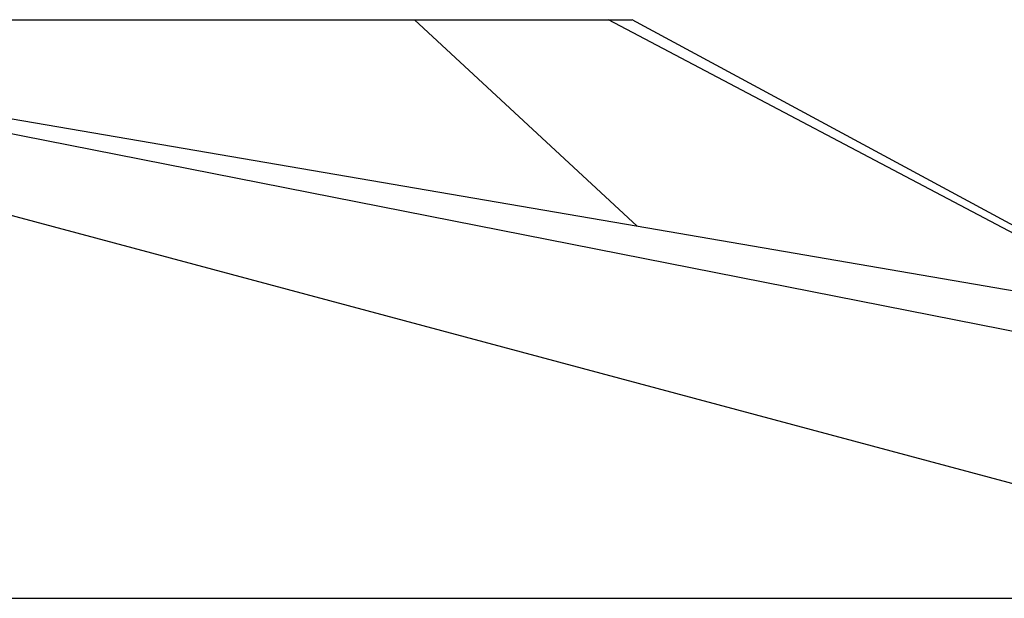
# Model space of a CAD drawing. Header units: millimetres. Extents: x -491 to 2059, y -393 to 795.
# Tile 218 of 256: x 210.69 to 214.1, y -53.35 to -51.35. Entities that reach past the tile are written whole.
import ezdxf

# ---------------------------------------------------------------- set-up
doc = ezdxf.new("R2010")
doc.units = ezdxf.units.MM
doc.header["$LTSCALE"] = 462.55
doc.layers.get('0').update_dxf_attribs({"linetype": 'CONTINUOUS'})
doc.layers.add('_0219_COVER_TOP_PBL458', color=7, linetype='CONTINUOUS')
doc.layers.add('오른쪽_17_VBL454', color=7, linetype='CONTINUOUS')

# ---------------------------------------------------------------- blocks, each defined once
blk = doc.blocks.new('_0219_COVER_TOP_PBL458', base_point=(6909.938, 3376.812))
at = {"layer": '_0219_COVER_TOP_PBL458', "color": 7}
for p, q in [((6815.942, 3411.812), (7036.407, 3411.812)), ((7055.724, 3401.382), (7036.409, 3411.812)), ((6708.552, 3391.812), (7111.323, 3391.812))]:
    blk.add_line(p, q, dxfattribs=at)
at = {"layer": '_0219_COVER_TOP_PBL458', "color": 2}
for p, q in [((7064.344, 3391.812), (6989.671, 3411.812)), ((7096.323, 3391.812), (6994.948, 3411.812)), ((7028.893, 3411.812), (7036.589, 3404.672)), ((7055.15, 3401.481), (7035.6, 3411.812))]:
    blk.add_line(p, q, dxfattribs=at)
at = {"layer": '_0219_COVER_TOP_PBL458', "color": 7}
blk.add_lwpolyline([(7111.323, 3391.812), (7075.616, 3397.963), (7036.547, 3404.679), (6994.948, 3411.812)], dxfattribs=at)
blk = doc.blocks.new('오른쪽_17_VBL454', base_point=(6940.449, 3003.212))
at = {"layer": '_0219_COVER_TOP_PBL458'}
blk.add_blockref('_0219_COVER_TOP_PBL458', (6909.938, 3376.812), dxfattribs=at)
blk = doc.blocks.new('W1')
at = {"layer": '오른쪽_17_VBL454'}
blk.add_blockref('오른쪽_17_VBL454', (6940.4488, 3003.2116), dxfattribs=at)

msp = doc.modelspace()

# ---------------------------------------------------------------- block references
at = {"xscale": 0.1, "yscale": 0.1, "zscale": 0.1}
msp.add_blockref('W1', (-490.8323, -392.5342), dxfattribs=at)

doc.saveas('drawing.dxf')
